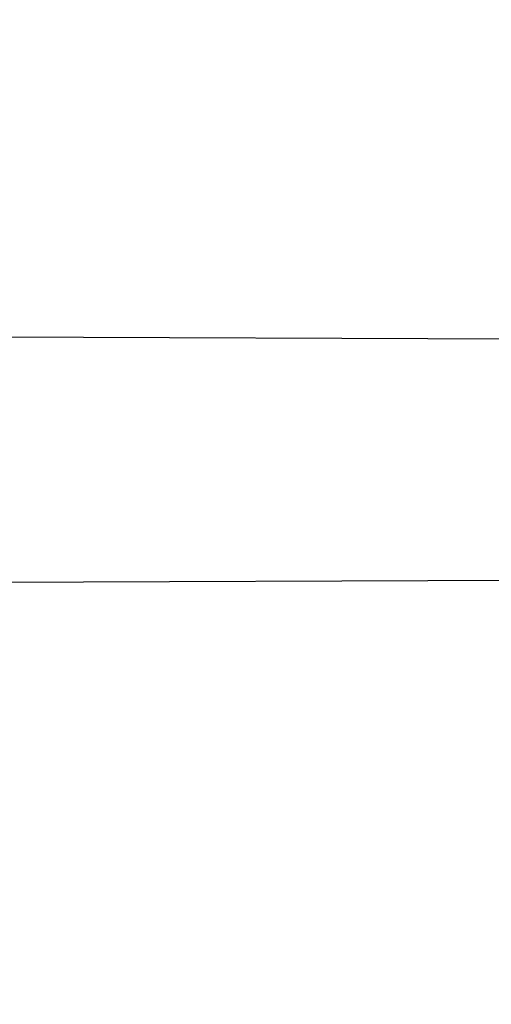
# Model space of a CAD drawing. Header units: millimetres. Extents: x 0 to 297, y 0 to 210.
# Tile 92 of 256: x 143.4512 to 143.477, y 93.3556 to 93.4094. Entities that reach past the tile are written whole.
import ezdxf

# ---------------------------------------------------------------- set-up
doc = ezdxf.new("R2010")
doc.units = ezdxf.units.MM
doc.header["$LTSCALE"] = 16.335
doc.layers.get('0').update_dxf_attribs({"linetype": 'CONTINUOUS'})
for name, color, linetype in [('01_GLOBAL', 7, 'CONTINUOUS'), ('INTFCLR_1', 7, 'CONTINUOUS'), ('INTFCLR_144815', 7, 'CONTINUOUS')]:
    doc.layers.add(name, color=color, linetype=linetype)

msp = doc.modelspace()

# ---------------------------------------------------------------- linework, layer by layer
at = {"color": 7, "linetype": 'Continuous'}
msp.add_circle((144.2368034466, 92.193132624), 3.04, dxfattribs=at)
at = {"color": 9, "linetype": 'Continuous'}
msp.add_arc((144.2368034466, 92.193132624), 3.001038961, 92.9674534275, 177.0325465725, dxfattribs=at)
at = {"layer": '01_GLOBAL', "color": 7, "linetype": 'Continuous'}
msp.add_circle((144.2368034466, 92.193132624), 3.08, dxfattribs=at)
at = {"layer": 'INTFCLR_1', "color": 6, "linetype": 'Continuous'}
for p, q in [((143.4332187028, 93.39211137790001), (143.4928620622, 93.3919031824)), ((143.4921062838, 93.37880675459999), (143.4323080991, 93.3785980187))]:
    msp.add_line(p, q, dxfattribs=at)
for radius in [0.4827613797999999, 0.4587930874]:
    msp.add_arc((143.076579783, 93.4093562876), radius, 270, 90.00000002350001, dxfattribs=at)
at = {"layer": 'INTFCLR_1', "color": 9, "linetype": 'Continuous'}
for points, knots in [([(143.505791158, 93.2600745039), (143.5067409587, 93.2626590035), (143.5086022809, 93.26787776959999), (143.5121486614, 93.2784613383), (143.5179028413, 93.2974584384), (143.5232385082, 93.319755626), (143.5267617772, 93.3396835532), (143.5282429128, 93.3498591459), (143.5290073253, 93.35574456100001), (143.5307716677, 93.37052008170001), (143.5326049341, 93.3957667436), (143.5323109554, 93.4255533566), (143.5309256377, 93.444856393), (143.5300542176, 93.4537694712), (143.5294126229, 93.45969752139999), (143.5274302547, 93.4756973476), (143.5229291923, 93.50131752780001), (143.5164430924, 93.5263308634), (143.5118037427, 93.5411769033), (143.5100588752, 93.5464871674), (143.5074043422, 93.5543094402), (143.501415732, 93.57066310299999), (143.4910739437, 93.59466517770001), (143.4792964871, 93.6173411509), (143.4710860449, 93.6312983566), (143.4672487, 93.637511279), (143.4646994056, 93.64156113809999), (143.4578048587, 93.6522122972), (143.446251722, 93.6685591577), (143.4302039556, 93.688459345), (143.4166114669, 93.7033760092), (143.4071163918, 93.7129106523), (143.4018664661, 93.7179588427), (143.3945821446, 93.7247669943), (143.3843862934, 93.7336815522), (143.373349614, 93.7423309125), (143.3667450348, 93.7470278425), (143.3640805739, 93.74883137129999), (143.3625174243, 93.7498684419), (143.360134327, 93.7513983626), (143.3576340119, 93.7529030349), (143.3554317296, 93.7540584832), (143.3541938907, 93.75463331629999), (143.3532081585, 93.75498488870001), (143.3525262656, 93.7551440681), (143.3519536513, 93.75505755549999), (143.3518421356, 93.7545186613), (143.35211692, 93.75392300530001), (143.35259409, 93.7530975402), (143.3533650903, 93.7520584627), (143.354392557, 93.75079155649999), (143.3556852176, 93.7493056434), (143.3572290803, 93.7475999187), (143.358673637, 93.7460457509), (143.3599466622, 93.7446920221), (143.3621637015, 93.7423493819), (143.3658426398, 93.73850358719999), (143.3733257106, 93.73065133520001), (143.3814986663, 93.7218418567), (143.3889438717, 93.71342202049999), (143.3935459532, 93.708067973), (143.4009463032, 93.699278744), (143.4122758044, 93.6850353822), (143.4271285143, 93.6643128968), (143.4378788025, 93.6473958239), (143.4449171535, 93.6353542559), (143.4496927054, 93.62688497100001), (143.457931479, 93.6114260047), (143.4689344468, 93.588081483), (143.4765250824, 93.5686183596), (143.480055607, 93.5585271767)], [0, 0, 0, 0, 0.0103790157, 0.0208837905, 0.0420711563, 0.0851838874, 0.1071959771, 0.1183352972, 0.1239410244, 0.1295662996, 0.174425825, 0.2192336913, 0.2417180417, 0.247353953, 0.2529903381, 0.2641931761, 0.3081223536, 0.3509244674, 0.3614867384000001, 0.3667496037, 0.3719933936, 0.3926231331, 0.4323811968, 0.4704128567, 0.4888542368, 0.4934078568, 0.4979383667, 0.5068920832, 0.5412323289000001, 0.5733304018, 0.6031976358, 0.6172527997, 0.6240454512, 0.6306500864, 0.6548352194, 0.6750684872, 0.6834752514, 0.6853781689, 0.6871962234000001, 0.6905460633, 0.6960524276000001, 0.6981915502, 0.6999110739, 0.7012078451, 0.7020914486, 0.7026255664, 0.703100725, 0.7038824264, 0.7050749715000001, 0.7066970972, 0.7087489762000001, 0.7112252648, 0.7141188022, 0.7174211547, 0.7192230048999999, 0.7211233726, 0.7295789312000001, 0.7392839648, 0.7620096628, 0.7748693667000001, 0.7816473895, 0.7886214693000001, 0.8181786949, 0.8502212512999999, 0.8846823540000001, 0.8936821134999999, 0.9027944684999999, 0.9213301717, 0.9597016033, 1, 1, 1, 1]), ([(143.3574002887, 93.7533562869), (143.3579828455, 93.753356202), (143.360948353, 93.7521830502), (143.3643531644, 93.7501915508), (143.3676585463, 93.7481125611), (143.3692467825, 93.74707786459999), (143.3719545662, 93.74527944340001), (143.378664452, 93.7405994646), (143.3898825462, 93.7319854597), (143.4002548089, 93.7231045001), (143.4076654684, 93.7163228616), (143.4130031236, 93.71129788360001), (143.422653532, 93.7018115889), (143.4364709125, 93.68697153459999), (143.4527894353, 93.66717079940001), (143.4645442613, 93.65089855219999), (143.4715593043, 93.6402954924), (143.474151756, 93.63626614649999), (143.4780526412, 93.63008701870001), (143.4863962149, 93.616211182), (143.4983688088, 93.5936629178), (143.5088888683, 93.5697819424), (143.5149812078, 93.55350851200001), (143.5176807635, 93.5457272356), (143.5194547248, 93.5404463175), (143.524169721, 93.5256878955), (143.5307635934, 93.5008186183), (143.5353421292, 93.4753316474), (143.5373581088, 93.459416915), (143.5380104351, 93.45352171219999), (143.5388963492, 93.444658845), (143.5403047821, 93.42546452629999), (143.5406037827, 93.3958405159), (143.5387395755, 93.3707344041), (143.5369460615, 93.35604353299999), (143.5361688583, 93.3501906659), (143.5346627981, 93.3400704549), (143.5310794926, 93.320247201), (143.5256534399, 93.29807146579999), (143.5198047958, 93.2791850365), (143.5161994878, 93.2686605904), (143.5143072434, 93.26347094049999), (143.5133416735, 93.2609008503)], [0, 0, 0, 0, 0.0031306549, 0.0166311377, 0.0214593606, 0.0240790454, 0.0268205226, 0.0389267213, 0.0680356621, 0.1027866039, 0.1122691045, 0.1220183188, 0.1421809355, 0.1849822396, 0.2309158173, 0.2799873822, 0.2927706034, 0.2992370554, 0.3057353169, 0.3320403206, 0.3862319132, 0.4428084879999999, 0.4721383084, 0.4795908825, 0.487069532, 0.5020757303, 0.5628487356, 0.6251729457, 0.6410612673, 0.6490543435, 0.6570463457, 0.6889269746, 0.7524526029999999, 0.8160592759, 0.8240370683, 0.8319876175, 0.8477879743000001, 0.8790177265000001, 0.9402188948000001, 0.970317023, 0.9852457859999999, 1, 1, 1, 1]), ([(143.480055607, 93.5585271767), (143.4837259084, 93.5480364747), (143.4903909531, 93.5264789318), (143.4967360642, 93.4987698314), (143.4998687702, 93.480263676), (143.5011284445, 93.4715333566), (143.5019170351, 93.4656589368), (143.5038463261, 93.4494766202), (143.5057008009, 93.4227915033), (143.5054397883, 93.39601168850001), (143.5044671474, 93.37963975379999), (143.504022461, 93.3736652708), (143.5032714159, 93.3647734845), (143.5012002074, 93.34583974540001), (143.4963788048, 93.31729318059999), (143.49048443, 93.2935876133), (143.4864832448, 93.279982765), (143.4848602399, 93.2746477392), (143.4819377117, 93.26549629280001), (143.4757637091, 93.2478316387), (143.4658991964, 93.2237526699), (143.4557508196, 93.2030768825), (143.4492053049, 93.1910087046), (143.4468307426, 93.1867521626), (143.4433023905, 93.1805423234), (143.4357024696, 93.1677434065), (143.4236423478, 93.1493254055), (143.4088585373, 93.1292209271), (143.3981978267, 93.1161056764), (143.3920521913, 93.10890703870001), (143.3897353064, 93.10622028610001), (143.3858253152, 93.1017514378), (143.3786022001, 93.09371030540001), (143.3707422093, 93.0853343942), (143.3636495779, 93.0779186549), (143.3593994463, 93.0734576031), (143.3560255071, 93.0698150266), (143.3538487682, 93.0672934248), (143.3526496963, 93.0656994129), (143.3521523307, 93.0648535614), (143.3518509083, 93.0642467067), (143.3519780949, 93.06345700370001), (143.3536612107, 93.06380038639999), (143.3555127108, 93.06468782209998), (143.3588652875, 93.0665002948), (143.3620632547, 93.0685373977), (143.3646891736, 93.0702872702), (143.3663741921, 93.0714458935), (143.3692060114, 93.0734278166), (143.3737350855, 93.0767437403), (143.3800639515, 93.0816635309), (143.3895251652, 93.0894491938), (143.3979931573, 93.09704369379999), (143.4054028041, 93.1041496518), (143.4107134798, 93.1093907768), (143.4202844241, 93.1192590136), (143.4339256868, 93.13464747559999), (143.4499433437, 93.1551077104), (143.4614126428, 93.1718688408), (143.4682300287, 93.1827697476), (143.4707469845, 93.1869112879), (143.4745342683, 93.1932658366), (143.4826220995, 93.2075340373), (143.4941655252, 93.2306938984), (143.5021068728, 93.2500492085), (143.505791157, 93.2600745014)], [0, 0, 0, 0, 0.0419354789, 0.08505031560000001, 0.1071497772, 0.1127379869, 0.1183317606, 0.1295131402, 0.1742263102, 0.2191466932, 0.230445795, 0.2361065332, 0.241751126, 0.2641147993, 0.3079545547, 0.3508736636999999, 0.3561840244, 0.3614616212, 0.3719139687, 0.3924297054, 0.4320526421, 0.4700131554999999, 0.4792642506, 0.483852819, 0.4884035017, 0.5062126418, 0.5400088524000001, 0.5714206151, 0.6003317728, 0.6037560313, 0.6071340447, 0.6137178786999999, 0.6261602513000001, 0.6479155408, 0.6570536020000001, 0.6648783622, 0.6711643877, 0.6757843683, 0.6774462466, 0.6786751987, 0.6794900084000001, 0.6799813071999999, 0.6813020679, 0.6842478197, 0.6888651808, 0.6950795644, 0.6987591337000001, 0.70073729, 0.7027989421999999, 0.7117993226, 0.7219139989, 0.7330405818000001, 0.7580265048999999, 0.7648041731, 0.7717766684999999, 0.7861782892, 0.816667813, 0.8493175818, 0.8841610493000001, 0.8932352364, 0.8978283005, 0.9024468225, 0.9211469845, 0.9596997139, 1, 1, 1, 1]), ([(143.3574002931, 93.0653562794), (143.3572429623, 93.0653562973), (143.3568577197, 93.0654322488), (143.3568775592, 93.06612476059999), (143.3572897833, 93.0668372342), (143.3580025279, 93.06789625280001), (143.3590890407, 93.0692141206), (143.3605161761, 93.0708335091), (143.3622809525, 93.072732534), (143.364262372, 93.0748061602), (143.366417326, 93.0770245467), (143.3695810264, 93.08025667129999), (143.3761156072, 93.0869122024), (143.384127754, 93.09523631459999), (143.391492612, 93.1032318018), (143.3954790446, 93.1076756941), (143.3978410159, 93.1103473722), (143.4041032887, 93.11750254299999), (143.4149655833, 93.130539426), (143.4300350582, 93.1505356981), (143.4423327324, 93.1688638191), (143.4500842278, 93.18160511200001), (143.4536819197, 93.18778553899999), (143.4561024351, 93.19202072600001), (143.4627716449, 93.20402316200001), (143.4731139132, 93.2245897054), (143.4831746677, 93.2485613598), (143.4894718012, 93.2661502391), (143.4924519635, 93.2752607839), (143.4941067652, 93.2805713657), (143.4981845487, 93.2941079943), (143.5041933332, 93.3176982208), (143.5091109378, 93.34612180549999), (143.5112232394, 93.3649740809), (143.5119890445, 93.3738262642), (143.5124424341, 93.37977367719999), (143.5134340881, 93.3960708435), (143.5137003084, 93.4227328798), (143.5118091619, 93.4492982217), (143.5098423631, 93.46540487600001), (143.5090383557, 93.47125249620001), (143.5077538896, 93.4799440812), (143.5045588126, 93.4983716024), (143.498087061, 93.52596105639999), (143.4912937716, 93.5474097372), (143.4875537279, 93.5578460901)], [0, 0, 0, 0, 0.0008731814, 0.0017184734, 0.0032338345, 0.0055641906, 0.008732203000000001, 0.0127298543, 0.0175349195, 0.0231216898, 0.028646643, 0.0346996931, 0.0482229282, 0.0804128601, 0.09881585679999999, 0.1085510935, 0.1135452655, 0.1186072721, 0.1613234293, 0.207686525, 0.2575125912, 0.2837456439, 0.2904463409, 0.297201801, 0.3108185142, 0.3666506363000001, 0.4248611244, 0.4549770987, 0.470314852, 0.4780577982, 0.4858479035, 0.548777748, 0.6130125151, 0.6457681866, 0.6540348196, 0.6623247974, 0.6788712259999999, 0.7446474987, 0.8101274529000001, 0.8265054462, 0.8346996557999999, 0.8428862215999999, 0.8752668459, 0.9384715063, 1, 1, 1, 1])]:
    msp.add_open_spline(points, degree=3, knots=knots, dxfattribs=at)
at = {"layer": 'INTFCLR_1', "color": 6, "linetype": 'Continuous'}
for points, knots in [([(143.391388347, 93.7533562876), (143.3904120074, 93.7533562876), (143.3921762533, 93.7499955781), (143.3936912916, 93.7481416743), (143.3961672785, 93.74488846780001), (143.3992225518, 93.74120886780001), (143.403128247, 93.736512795), (143.4076936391, 93.73105931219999), (143.4125904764, 93.7251278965), (143.4174256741, 93.7191674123), (143.4219266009, 93.7134900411), (143.4260587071, 93.708161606), (143.4298162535, 93.70320548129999), (143.4332121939, 93.6986295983), (143.4362702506, 93.6944235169), (143.4390204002, 93.69056916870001), (143.4414908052, 93.687044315), (143.44370074, 93.6838395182), (143.4456749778, 93.6809337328), (143.4474377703, 93.67830292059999), (143.4490168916, 93.6759165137), (143.4504211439, 93.6737705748), (143.4516679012, 93.67184551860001), (143.4527743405, 93.67012138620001), (143.4537663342, 93.6685626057), (143.4546489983, 93.6671650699), (143.4556772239, 93.66552631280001), (143.456672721, 93.66392530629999), (143.4576979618, 93.66226084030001), (143.4585721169, 93.66083168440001), (143.4595323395, 93.65924962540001), (143.4605887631, 93.6574940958), (143.4617562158, 93.65553545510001), (143.4630444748, 93.65335047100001), (143.464465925, 93.65090949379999), (143.4660286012, 93.6481892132), (143.4677482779, 93.64514958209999), (143.4696392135, 93.6417492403), (143.4717186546, 93.63793570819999), (143.4740086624, 93.6336424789), (143.4765248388, 93.62880536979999), (143.4792812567, 93.62335013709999), (143.4822951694, 93.61718591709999), (143.4855914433, 93.610185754), (143.4891913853, 93.6021966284), (143.4931140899, 93.59302320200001), (143.4973740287, 93.58243061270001), (143.5019825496, 93.5700832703), (143.5068772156, 93.55569758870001), (143.5117345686, 93.53967004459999), (143.5162134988, 93.5226760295), (143.5200746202, 93.5054858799), (143.5232856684, 93.4882487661), (143.5258459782, 93.471032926), (143.5277689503, 93.4538356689), (143.5290609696, 93.4366975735), (143.529733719, 93.4196019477), (143.5297948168, 93.4025757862), (143.5292510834, 93.38560341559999), (143.5281065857, 93.3686870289), (143.5263644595, 93.3518401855), (143.5240214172, 93.3350289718), (143.5210770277, 93.31827583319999), (143.5175167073, 93.30154440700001), (143.5133376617, 93.28485591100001), (143.5085942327, 93.268441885), (143.5035656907, 93.2530998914), (143.4986112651, 93.23947982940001), (143.4940105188, 93.2278474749), (143.4897809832, 93.2178519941), (143.485903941, 93.2091976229), (143.4823616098, 93.2016588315), (143.4791285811, 93.19505078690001), (143.4761817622, 93.1892359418), (143.4734988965, 93.1841024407), (143.4710647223, 93.1795662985), (143.4688610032, 93.1755541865), (143.466865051, 93.1719939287), (143.4650570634, 93.1688259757), (143.4634184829, 93.16599997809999), (143.461937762, 93.1634824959), (143.4606041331, 93.16124327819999), (143.4594032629, 93.15924877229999), (143.4583170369, 93.15746207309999), (143.457331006, 93.1558543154), (143.4564183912, 93.15437798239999), (143.4555069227, 93.15291457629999), (143.4545265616, 93.151352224), (143.4534184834, 93.14960100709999), (143.4521719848, 93.1476496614), (143.4507682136, 93.14547482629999), (143.4491853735, 93.14305109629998), (143.4474055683, 93.1403597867), (143.4454085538, 93.13738261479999), (143.4431685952, 93.1340952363), (143.4406602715, 93.13047449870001), (143.4378551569, 93.12649963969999), (143.4347311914, 93.1221597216), (143.4312583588, 93.1174362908), (143.4274059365, 93.11231294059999), (143.4231637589, 93.1068033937), (143.4185304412, 93.1009244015), (143.4135422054, 93.0947465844), (143.408452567, 93.0885653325), (143.4036878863, 93.08286772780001), (143.3995946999, 93.07795220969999), (143.3963986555, 93.0741115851), (143.3938021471, 93.0707181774), (143.3922373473, 93.06880673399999), (143.3903920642, 93.0653562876), (143.391388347, 93.0653562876)], [0, 0, 0, 0, 0.0038604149, 0.007501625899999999, 0.0124785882, 0.0188917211, 0.0268498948, 0.0364677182, 0.0470694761, 0.05724446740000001, 0.066818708, 0.0757144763, 0.0839053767, 0.0914099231, 0.0982451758, 0.1044667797, 0.1101313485, 0.11526428, 0.1198589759, 0.1240215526, 0.1277856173, 0.1311734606, 0.1341617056, 0.1368541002, 0.1392736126, 0.1414672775, 0.143389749, 0.1469230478, 0.1489215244, 0.1511192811, 0.1535471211, 0.1562389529, 0.1592204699, 0.1625628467, 0.1662680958, 0.1703891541, 0.1749670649, 0.1800767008, 0.1857729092, 0.1921414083, 0.199315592, 0.2073311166, 0.2163077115, 0.2264451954, 0.2379233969, 0.2509534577, 0.2658909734, 0.2830621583, 0.3030578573, 0.3259639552, 0.3492662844, 0.3725305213, 0.3956109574, 0.4185782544, 0.4413347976, 0.4640172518, 0.4865192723, 0.5089682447, 0.5313242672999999, 0.5536477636, 0.5759939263, 0.5982772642, 0.6207472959, 0.6432362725, 0.6658996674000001, 0.6887559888, 0.7107777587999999, 0.7297237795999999, 0.7460531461, 0.7602331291, 0.7726347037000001, 0.7835467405, 0.7931663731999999, 0.8017211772, 0.8093215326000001, 0.8160683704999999, 0.8220757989, 0.8274205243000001, 0.8322066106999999, 0.8364980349, 0.8403367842, 0.8437547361, 0.8468031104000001, 0.8495420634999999, 0.8520223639, 0.8542604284, 0.8564046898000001, 0.8588391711, 0.861553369, 0.8645986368, 0.8679945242, 0.8717882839, 0.8760445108, 0.8807522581, 0.8859628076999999, 0.8917731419, 0.8981681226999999, 0.9051985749, 0.9129160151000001, 0.9213486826, 0.9305434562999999, 0.9404096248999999, 0.9509435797, 0.9619432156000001, 0.9720502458, 0.9803711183, 0.9870628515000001, 0.9922716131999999, 0.9960607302, 1, 1, 1, 1]), ([(143.3913883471, 93.0653562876), (143.3925009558, 93.0653562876), (143.3944304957, 93.0666565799), (143.3973970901, 93.0684425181), (143.4007982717, 93.07091395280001), (143.4050037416, 93.07413406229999), (143.4100111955, 93.07824530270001), (143.4155298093, 93.08303751), (143.4211292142, 93.0881607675), (143.4264144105, 93.0932249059), (143.43125736, 93.0980502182), (143.4356657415, 93.10260404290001), (143.4396603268, 93.1068634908), (143.4432708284, 93.1108234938), (143.4465216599, 93.11448276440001), (143.4494397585, 93.1178438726), (143.4520627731, 93.1209293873), (143.4544121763, 93.1237459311), (143.456513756, 93.1263080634), (143.4583900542, 93.12863120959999), (143.4600695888, 93.13073982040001), (143.4615949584, 93.1326788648), (143.4630975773, 93.13461062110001), (143.4646983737, 93.1366936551), (143.4663978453, 93.1389353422), (143.4680793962, 93.14118497), (143.4697311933, 93.1434241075), (143.4714499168, 93.1457859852), (143.4733525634, 93.1484399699), (143.4754791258, 93.1514562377), (143.477855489, 93.15489250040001), (143.4805066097, 93.1588113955), (143.4834545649, 93.163277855), (143.4867221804, 93.1683718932), (143.4903444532, 93.1742054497), (143.4943554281, 93.18090734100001), (143.4987865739, 93.1886348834), (143.5036710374, 93.1975962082), (143.5090369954, 93.2080352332), (143.5149200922, 93.22031723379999), (143.5212054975, 93.234617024), (143.5274896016, 93.2504853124), (143.5333654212, 93.2672157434), (143.5385840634, 93.28417448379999), (143.543100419, 93.30119588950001), (143.5469295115, 93.31826170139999), (143.5500694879, 93.3352816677), (143.5525457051, 93.3523020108), (143.5543635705, 93.36925021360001), (143.5555404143, 93.3861532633), (143.5560867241, 93.4029944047), (143.5560112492, 93.4197765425), (143.5553196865, 93.436509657), (143.5540157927, 93.4531831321), (143.5520992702, 93.46980412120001), (143.5495685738, 93.4863701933), (143.5464237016, 93.5028559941), (143.5426520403, 93.51929845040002), (143.5382472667, 93.5356769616), (143.5331875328, 93.5520104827), (143.527486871, 93.5682159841), (143.5213730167, 93.5836821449), (143.515238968, 93.5976906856), (143.5094946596, 93.6097472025), (143.5042564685, 93.6200023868), (143.4994933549, 93.6288052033), (143.4951738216, 93.63640014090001), (143.4912628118, 93.642992), (143.4877284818, 93.6487368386), (143.4845342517, 93.6537660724), (143.4816534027, 93.65817529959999), (143.4790579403, 93.662051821), (143.4767281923, 93.6654573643), (143.4746357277, 93.668457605), (143.472765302, 93.67109499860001), (143.4710870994, 93.67342680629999), (143.46957943, 93.6754943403), (143.4681380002, 93.6774474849), (143.4666395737, 93.67945477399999), (143.4649885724, 93.68163852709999), (143.463288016, 93.68385659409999), (143.4615819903, 93.6860513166), (143.4598543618, 93.68824549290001), (143.4579581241, 93.69062033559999), (143.4558400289, 93.69323162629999), (143.4534675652, 93.6961063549), (143.4508179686, 93.6992567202), (143.447859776, 93.7026992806), (143.4445666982, 93.7064428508), (143.4409044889, 93.71049854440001), (143.4368464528, 93.7148646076), (143.4323696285, 93.7195302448), (143.4274456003, 93.7244775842), (143.4220754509, 93.7296631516), (143.4163486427, 93.7349445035), (143.410661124, 93.73991840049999), (143.4054543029, 93.74422210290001), (143.4010724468, 93.7475953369), (143.3975442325, 93.7501732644), (143.3944939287, 93.7520163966), (143.3925216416, 93.7533562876), (143.3913883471, 93.7533562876)], [0, 0, 0, 0, 0.0042187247, 0.0081401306, 0.0133978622, 0.0200459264, 0.0282638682, 0.0379443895, 0.0477615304, 0.05703690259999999, 0.0656973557, 0.0736821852, 0.0810680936, 0.0878383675, 0.0940009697, 0.0996271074, 0.1047154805, 0.1093563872, 0.1135342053, 0.1172803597, 0.1206792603, 0.1237557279, 0.1266349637, 0.1299589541, 0.1337168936, 0.1373013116, 0.1406085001, 0.1442672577, 0.148377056, 0.1529904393, 0.1582606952, 0.164218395, 0.1709303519, 0.1785521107, 0.1871652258, 0.1969659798, 0.2081658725, 0.2209392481, 0.2356613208, 0.2526660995, 0.2725685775, 0.2948769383, 0.3173640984, 0.3397873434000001, 0.3621386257, 0.3841211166, 0.4060891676, 0.4277469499, 0.4493218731, 0.470705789, 0.4919793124, 0.5131981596, 0.5343255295, 0.5554668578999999, 0.5765984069, 0.5977513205, 0.6189954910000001, 0.6402209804, 0.6617015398, 0.6832900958, 0.7050415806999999, 0.7268239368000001, 0.7463339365, 0.7630160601, 0.7774553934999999, 0.7899931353, 0.8009638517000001, 0.8105830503, 0.8190545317, 0.8265380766, 0.8331730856, 0.8390248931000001, 0.8442268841, 0.8488182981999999, 0.8528943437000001, 0.8564866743, 0.8597116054, 0.8625968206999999, 0.8656908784, 0.8692094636, 0.8729771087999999, 0.8762884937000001, 0.879749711, 0.8835661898, 0.8878115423, 0.8924986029, 0.8976989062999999, 0.9034198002, 0.9097088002, 0.9166034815, 0.9241390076, 0.9323094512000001, 0.9411199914, 0.9506041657, 0.9606137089, 0.9706541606, 0.9792553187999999, 0.9862062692, 0.9916647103, 0.9957028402, 1, 1, 1, 1])]:
    msp.add_open_spline(points, degree=3, knots=knots, dxfattribs=at)
at = {"layer": 'INTFCLR_144815', "color": 6, "linetype": 'Continuous'}
for radius in [0.5104906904, 0.4864760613]:
    msp.add_circle((143.076579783, 93.4093562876), radius, dxfattribs=at)
for radius, start, end in [(0.7037433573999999, 313.9937911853, 154.5150993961), (0.6797433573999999, 312.9543589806, 154.5144414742), (0.6572577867, 282.2440355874, 71.2863570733), (0.5186031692, 308.490992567, 51.50900743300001), (0.5426177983, 316.9838592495, 43.0161407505), (0.5120146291, 313.9992414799, 46.00075850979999)]:
    msp.add_arc((143.076579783, 93.4093562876), radius, start, end, dxfattribs=at)
at = {"layer": 'INTFCLR_144815', "color": 9, "linetype": 'Continuous'}
for centre, radius, start, end in [((143.076579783, 93.4093562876), 0.6528896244, 292.4997540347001, 54.0964566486), ((143.0765826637, 93.40935763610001), 0.5889741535, 292.4997540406, 54.09645665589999), ((143.076579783, 93.4093562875), 0.5277450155, 314.0862202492, 45.9137797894), ((143.076579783, 93.4093562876), 0.5151250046, 313.8592910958, 46.1407088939), ((143.076579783, 93.4093562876), 0.5117547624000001, 314.0319604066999, 45.9680396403), ((143.0765797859, 93.4093562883), 0.5790372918, 311.2505121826, 12.701512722)]:
    msp.add_arc(centre, radius, start, end, dxfattribs=at)
at = {"layer": 'INTFCLR_144815', "color": 6, "linetype": 'Continuous'}
for points, knots in [([(143.559959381, 93.4093562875), (143.559959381, 93.4118703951), (143.5599220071, 93.41689924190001), (143.5597537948, 93.4244421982), (143.5594733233, 93.4319851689), (143.5590804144, 93.4395281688), (143.5585748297, 93.44707105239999), (143.5579562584, 93.45461378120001), (143.5572243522, 93.4621559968), (143.5563786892, 93.4696975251), (143.5554188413, 93.4772377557), (143.5543443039, 93.4847763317), (143.5531546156, 93.4923122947), (143.5518492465, 93.4998449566), (143.5504277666, 93.50737293), (143.5488896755, 93.51489518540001), (143.5472346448, 93.52240985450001), (143.5454623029, 93.5299153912), (143.5435725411, 93.5374092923), (143.5415652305, 93.54488940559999), (143.5394406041, 93.55235253), (143.5371989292, 93.5597957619), (143.5348409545, 93.56721505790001), (143.5323675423, 93.57460659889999), (143.529780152, 93.58196541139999), (143.5270804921, 93.58928656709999), (143.5242709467, 93.5965641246), (143.5213543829, 93.6037918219), (143.5183344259, 93.61096254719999), (143.5152154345, 93.61806858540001), (143.5120026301, 93.62510149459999), (143.5087022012, 93.6320520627), (143.505321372, 93.6389103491), (143.5018684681, 93.6456657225), (143.4983529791, 93.6523068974), (143.4947855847, 93.65882202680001), (143.4911781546, 93.66519881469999), (143.4875436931, 93.6714246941), (143.4838962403, 93.67748703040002), (143.4802507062, 93.68337338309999), (143.4766226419, 93.68907180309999), (143.473027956, 93.6945711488), (143.4694825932, 93.6998613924), (143.4660021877, 93.7049339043), (143.4626017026, 93.7097817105), (143.459295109, 93.71439965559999), (143.4560950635, 93.7187845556), (143.4530128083, 93.7229350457), (143.4500581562, 93.7268513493), (143.4472396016, 93.7305349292), (143.4445638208, 93.7339889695), (143.4420354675, 93.7372184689), (143.4396569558, 93.7402303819), (143.4374291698, 93.7430326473), (143.4353519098, 93.7456336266), (143.4334244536, 93.7480414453), (143.4316455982, 93.7502639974), (143.4300138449, 93.7523087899), (143.4285275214, 93.75418281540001), (143.4271849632, 93.7558925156), (143.4259844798, 93.7574434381), (143.4249241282, 93.7588419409), (143.4240021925, 93.7600902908), (143.4232155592, 93.7612022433), (143.422565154, 93.7621551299), (143.4220400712, 93.7630318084), (143.4215107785, 93.7638474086), (143.4211293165, 93.7653465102), (143.4216624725, 93.7653561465)], [0, 0, 0, 0, 0.0193232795, 0.0386507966, 0.0579870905, 0.0773359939, 0.09670230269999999, 0.1160891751, 0.1355014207, 0.154941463, 0.1744140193, 0.1939206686, 0.213465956, 0.2330500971, 0.2526769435, 0.2723457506, 0.2920596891, 0.3118161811, 0.3316171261, 0.3514582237, 0.3713396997, 0.3912550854, 0.4112023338, 0.4311723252, 0.4511600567, 0.471153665, 0.4911437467, 0.5111161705, 0.5310553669, 0.5509435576, 0.5707599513, 0.5904809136, 0.6100798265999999, 0.6295269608, 0.6487896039, 0.6678319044, 0.6866152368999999, 0.7050985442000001, 0.7232388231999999, 0.7409918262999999, 0.758313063, 0.7751587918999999, 0.7914870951, 0.8072590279, 0.8224396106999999, 0.8369988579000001, 0.8509122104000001, 0.8641615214, 0.8767332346, 0.8886179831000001, 0.8998102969, 0.9103147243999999, 0.9201416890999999, 0.9293075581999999, 0.9378296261, 0.9457257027, 0.9530130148, 0.9597096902, 0.9658325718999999, 0.9713969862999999, 0.9764171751, 0.9809076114, 0.9848822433, 0.9883555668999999, 0.9913411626, 0.9938520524, 0.9959015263, 1, 1, 1, 1]), ([(143.433067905, 93.05335642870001), (143.4328265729, 93.0533608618), (143.4324756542, 93.05418000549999), (143.4330197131, 93.0549083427), (143.4334366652, 93.0557926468), (143.4339703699, 93.0566454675), (143.4346161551, 93.0576462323), (143.4354019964, 93.05878669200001), (143.4363208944, 93.0600751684), (143.4373778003, 93.0615151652), (143.4385738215, 93.0631125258), (143.4399109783, 93.0648725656), (143.441391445, 93.0668020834), (143.4430186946, 93.0689099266), (143.4447956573, 93.07120496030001), (143.4467226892, 93.0736934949), (143.4487964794, 93.0763779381), (143.4510117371, 93.0792588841), (143.4533657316, 93.0823409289), (143.4558612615, 93.0856367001), (143.4585019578, 93.0891610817), (143.461284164, 93.0929204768), (143.4641988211, 93.0969147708), (143.4672349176, 93.10114163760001), (143.4703835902, 93.1056021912), (143.473633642, 93.1102946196), (143.4769725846, 93.1152153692), (143.4803867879, 93.12035908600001), (143.4838617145, 93.12571866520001), (143.4873822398, 93.131285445), (143.4909329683, 93.1370494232), (143.4944985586, 93.1429995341), (143.4980640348, 93.1491239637), (143.5016150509, 93.155410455), (143.5051380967, 93.1618465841), (143.508620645, 93.1684199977), (143.5120512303, 93.1751185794), (143.5154195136, 93.18193063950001), (143.5187162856, 93.18884502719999), (143.5219334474, 93.1958512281), (143.5250639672, 93.2029394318), (143.5281017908, 93.21010051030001), (143.5310417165, 93.21732590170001), (143.5338798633, 93.22460897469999), (143.5366072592, 93.2319283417), (143.5392210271, 93.2392754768), (143.5417223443, 93.24665218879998), (143.5441140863, 93.2540675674), (143.5463966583, 93.26152417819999), (143.5485670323, 93.2690127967), (143.5506238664, 93.27652910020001), (143.5525648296, 93.2840635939), (143.5543887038, 93.29160910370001), (143.5560958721, 93.29916427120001), (143.5576869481, 93.306728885), (143.5591625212, 93.3143029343), (143.5605229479, 93.32188557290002), (143.5617683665, 93.3294747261), (143.5628989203, 93.3370678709), (143.5639149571, 93.34466347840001), (143.5648169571, 93.352261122), (143.5656053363, 93.35986024), (143.5662804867, 93.3674604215), (143.5668427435, 93.3750611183), (143.5672924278, 93.38266226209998), (143.5676297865, 93.39026356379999), (143.5678550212, 93.3978650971), (143.5679682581, 93.4054666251), (143.5679695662, 93.4130682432), (143.567858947, 93.4206697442), (143.5676363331, 93.4282712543), (143.5673015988, 93.4358725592), (143.5668545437, 93.44347370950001), (143.5662949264, 93.4510743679), (143.5656224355, 93.45867440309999), (143.5648367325, 93.466273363), (143.5639374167, 93.4738709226), (143.5629240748, 93.4814664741), (143.5617962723, 93.4890592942), (143.5605535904, 93.4966483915), (143.5591956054, 93.50423272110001), (143.5577218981, 93.5118111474), (143.5561322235, 93.5193816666), (143.5544265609, 93.52694151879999), (143.5526049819, 93.5344880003), (143.5506674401, 93.5420191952), (143.5486137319, 93.5495338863), (143.5464439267, 93.5570299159), (143.5441586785, 93.56450343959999), (143.5417591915, 93.57194952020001), (143.5392470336, 93.579362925), (143.5366239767, 93.5867386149), (143.5338923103, 93.5940709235), (143.5310549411, 93.6013534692), (143.5281154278, 93.6085792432), (143.525078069, 93.6157405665), (143.5219479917, 93.6228290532), (143.5187312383, 93.6298355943), (143.5154348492, 93.6367503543), (143.512066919, 93.6435628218), (143.5086366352, 93.65026188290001), (143.5051543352, 93.6568358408), (143.5016314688, 93.6632725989), (143.4980805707, 93.66955978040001), (143.4945151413, 93.67568497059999), (143.4909495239, 93.6816359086), (143.4873986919, 93.6874007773), (143.4838779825, 93.6929685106), (143.480402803, 93.6983290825), (143.4769882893, 93.7034738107), (143.4736489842, 93.7083955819), (143.4703985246, 93.71308903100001), (143.4672493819, 93.7175506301), (143.464212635, 93.721778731), (143.4612978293, 93.72577350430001), (143.4585129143, 93.72953680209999), (143.4558642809, 93.73307192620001), (143.4533568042, 93.73638343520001), (143.450993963, 93.73947689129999), (143.4487779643, 93.74235864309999), (143.4467099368, 93.7450355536), (143.444790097, 93.7475147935), (143.4430178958, 93.7498036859), (143.4413922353, 93.7519094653), (143.4399116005, 93.7538391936), (143.4385741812, 93.7555995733), (143.4373781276, 93.7571969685), (143.4363211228, 93.75863709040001), (143.4354021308, 93.7599256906), (143.4346162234, 93.76106624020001), (143.4339704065, 93.7620670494), (143.4334366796, 93.7629199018), (143.4330197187, 93.7638042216), (143.4324756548, 93.76453256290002), (143.4328265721, 93.76535171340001), (143.433067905, 93.7653561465)], [0, 0, 0, 0, 0.0009310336, 0.002365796, 0.0034193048, 0.0047077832, 0.006237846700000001, 0.0080159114, 0.0100484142, 0.0123424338, 0.0149055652, 0.0177455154, 0.0208683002, 0.0242865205, 0.0280168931, 0.0320641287, 0.03642688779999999, 0.0411013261, 0.0460820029, 0.0513859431, 0.0570470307, 0.0630689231, 0.0694259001, 0.0761196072, 0.0831428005, 0.0904858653, 0.0981365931, 0.1060799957, 0.1142989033, 0.1227742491, 0.1314855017, 0.1404113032, 0.1495299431, 0.1588198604, 0.1682601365, 0.1778307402, 0.1875127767, 0.1972886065, 0.2071421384, 0.2170587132, 0.2270251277, 0.2370298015, 0.2470622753, 0.2571128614, 0.2671789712, 0.2771901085, 0.2871913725, 0.2972229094, 0.3072428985, 0.3172696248, 0.3272959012, 0.3372999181, 0.3472797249, 0.3572378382, 0.3671756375, 0.3770956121, 0.3870009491, 0.3968896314, 0.4067592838, 0.416611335, 0.4264476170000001, 0.4362699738, 0.4460792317, 0.4558777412, 0.465666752, 0.475448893, 0.4852256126, 0.4949995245, 0.5047720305, 0.5145458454, 0.5243224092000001, 0.5341044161, 0.5438932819, 0.5536914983, 0.5635002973, 0.5733219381, 0.5831577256, 0.5930094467, 0.6028783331, 0.6127653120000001, 0.6226711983, 0.6325970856, 0.6425436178, 0.6525082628, 0.6624891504, 0.6724871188, 0.6825027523, 0.6925369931, 0.7025869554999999, 0.7126463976, 0.7227116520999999, 0.7327783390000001, 0.742840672, 0.7528920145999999, 0.7629245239, 0.772929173, 0.7828957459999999, 0.7928124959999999, 0.8026662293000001, 0.8124423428, 0.8221246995, 0.8316958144, 0.8411366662, 0.8504272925, 0.8595467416, 0.8684734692, 0.8771857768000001, 0.8856622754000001, 0.8938824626, 0.9018271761, 0.9094792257, 0.9168237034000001, 0.923848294, 0.9305435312, 0.93690291, 0.9429227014, 0.9486018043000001, 0.9539413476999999, 0.9589446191, 0.9636165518, 0.9679634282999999, 0.9719924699, 0.9757115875, 0.9791292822, 0.9822538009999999, 0.9850935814, 0.9876568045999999, 0.9899510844, 0.9919838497, 0.9937619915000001, 0.9952921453, 0.9965806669, 0.997634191, 0.9990689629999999, 1, 1, 1, 1]), ([(143.4446760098, 93.7533562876), (143.4444338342, 93.7533562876), (143.4440805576, 93.75253066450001), (143.4445966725, 93.7517896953), (143.4449904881, 93.75088623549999), (143.4454977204, 93.7500149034), (143.4461122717, 93.74899220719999), (143.4468609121, 93.74782675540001), (143.4477365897, 93.7465104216), (143.4487436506, 93.7450401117), (143.4498827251, 93.7434103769), (143.4511555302, 93.7416160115), (143.4525633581, 93.7396511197), (143.4541073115, 93.73750968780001), (143.455788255, 93.73518529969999), (143.4576064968, 93.7326716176), (143.4595619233, 93.72996211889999), (143.4616535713, 93.7270506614), (143.4638797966, 93.723931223), (143.4662378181, 93.72059853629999), (143.4687238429, 93.7170479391), (143.4713327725, 93.713275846), (143.4740582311, 93.7092797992), (143.4768924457, 93.70505877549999), (143.4798262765, 93.700613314), (143.4828493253, 93.695945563), (143.4859500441, 93.6910593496), (143.4891159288, 93.6859601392), (143.492333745, 93.6806549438), (143.4955897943, 93.67515215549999), (143.4988701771, 93.6694613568), (143.5021610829, 93.6635930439), (143.5054490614, 93.6575583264), (143.5087212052, 93.6513687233), (143.5119653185, 93.64503593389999), (143.5151700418, 93.6385716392), (143.5183249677, 93.631987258), (143.5214206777, 93.6252938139), (143.5244487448, 93.61850183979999), (143.5274017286, 93.6116212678), (143.5302731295, 93.6046613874), (143.5330572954, 93.59763091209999), (143.5357494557, 93.59053772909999), (143.5383454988, 93.5833892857), (143.5408421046, 93.5761920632), (143.5432363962, 93.56895237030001), (143.5455261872, 93.5616754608), (143.547709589, 93.55436655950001), (143.5497852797, 93.5470298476), (143.551752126, 93.53966957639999), (143.5536094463, 93.5322889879), (143.5553566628, 93.5248914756), (143.5569935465, 93.5174794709), (143.5585198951, 93.51005568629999), (143.559935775, 93.50262189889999), (143.5612412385, 93.4951802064), (143.562436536, 93.48773178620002), (143.5635218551, 93.4802782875), (143.5644975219, 93.4728204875), (143.5653637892, 93.46535964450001), (143.5661210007, 93.4578961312), (143.5667694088, 93.45043090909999), (143.5673093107, 93.4429641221), (143.5677409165, 93.4354965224), (143.5680644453, 93.4280280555), (143.5682800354, 93.4205593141), (143.5683878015, 93.4130901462), (143.5683877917, 93.4056210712), (143.5682800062, 93.3981519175), (143.5680643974, 93.3906831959), (143.5677408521, 93.38321478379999), (143.5673092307, 93.3757472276), (143.5667693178, 93.3682805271), (143.5661208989, 93.3608153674), (143.5653636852, 93.3533519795), (143.5644974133, 93.34589121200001), (143.5635217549, 93.33843356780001), (143.5624364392, 93.3309801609), (143.5612411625, 93.32353192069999), (143.5599357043, 93.31609029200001), (143.5585198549, 93.30865668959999), (143.5569935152, 93.30123296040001), (143.555356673, 93.2938211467), (143.5536094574, 93.2864236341), (143.551752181, 93.2790432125), (143.5497853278, 93.2716829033), (143.5477096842, 93.26434634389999), (143.545526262, 93.2570373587), (143.5432365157, 93.2497605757), (143.540842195, 93.2425207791), (143.5383456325, 93.235323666), (143.5357495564, 93.2281751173), (143.5330574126, 93.22108196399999), (143.5302732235, 93.21405142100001), (143.5274018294, 93.20709154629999), (143.5244488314, 93.2002109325), (143.5214207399, 93.1934188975), (143.5183250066, 93.1867253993), (143.5151700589, 93.1801409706), (143.5119653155, 93.173676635), (143.5087211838, 93.16734381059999), (143.5054490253, 93.1611541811), (143.5021610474, 93.1551194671), (143.4988701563, 93.14925118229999), (143.4955897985, 93.14356042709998), (143.4923337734, 93.1380576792), (143.4891159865, 93.1327525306), (143.4859501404, 93.1276533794), (143.4828494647, 93.1227672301), (143.4798264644, 93.118099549), (143.4768926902, 93.1136541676), (143.4740585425, 93.1094332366), (143.4713331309, 93.1054372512), (143.4687242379, 93.1016652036), (143.4662382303, 93.09811462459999), (143.463880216, 93.09478194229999), (143.4616539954, 93.091662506), (143.4595623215, 93.08875100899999), (143.4576068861, 93.0860414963), (143.4557885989, 93.0835277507), (143.454107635, 93.0812033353), (143.4525636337, 93.07906183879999), (143.4511557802, 93.0770969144), (143.449882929, 93.0753024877), (143.4487438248, 93.0736727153), (143.4477367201, 93.0722023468), (143.4468610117, 93.0708859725), (143.4461123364, 93.06972047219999), (143.4454977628, 93.0686977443), (143.4449905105, 93.0678263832), (143.4445966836, 93.0669229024), (143.4440805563, 93.06618192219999), (143.4444338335, 93.0653562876), (143.4446760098, 93.0653562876)], [0, 0, 0, 0, 0.0009746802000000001, 0.0024840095, 0.0035885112, 0.0049370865, 0.0065361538, 0.0083919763, 0.0105107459, 0.0128992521, 0.015564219, 0.0185131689, 0.0217532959, 0.0252926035, 0.0291382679, 0.0332981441, 0.0377785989, 0.04258641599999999, 0.0477262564, 0.0532026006, 0.0590172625, 0.0651707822, 0.071661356, 0.0784844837, 0.0856331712, 0.0930977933, 0.1008661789, 0.1089237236, 0.1172537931, 0.1258380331, 0.1346568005, 0.1436896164, 0.1529158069, 0.1623149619, 0.1718668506, 0.1815521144, 0.1913525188, 0.2012510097, 0.2112318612, 0.2212807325, 0.231384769, 0.2415324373, 0.2517131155, 0.2619185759, 0.2721400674, 0.2823718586, 0.2926070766, 0.3028419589, 0.3130713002, 0.3232929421, 0.3335030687, 0.3437008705, 0.3538836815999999, 0.3640517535, 0.374203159, 0.3843390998, 0.3944585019, 0.404563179, 0.4146523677, 0.4247285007, 0.4347913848, 0.4448437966, 0.4548857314, 0.4649202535, 0.4749476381, 0.4849710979, 0.4949910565, 0.5050107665, 0.5150307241, 0.5250541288, 0.5350814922, 0.5451158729, 0.5551577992, 0.5652100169, 0.5752728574, 0.5853487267, 0.5954379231, 0.6055422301, 0.6156616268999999, 0.6257972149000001, 0.6359487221, 0.6461162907, 0.656299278, 0.6664966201, 0.6767070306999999, 0.6869281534, 0.6971578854, 0.7073922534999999, 0.7176279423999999, 0.7278592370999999, 0.7380811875, 0.7482862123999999, 0.758467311, 0.768614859, 0.7787188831, 0.7887678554, 0.7987487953, 0.8086473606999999, 0.8184478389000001, 0.8281331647, 0.8376851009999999, 0.8470843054, 0.8563105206, 0.8653432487, 0.874161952, 0.8827461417, 0.8910761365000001, 0.8991335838, 0.9069018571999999, 0.914366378, 0.9215149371, 0.9283378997, 0.9348283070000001, 0.9409818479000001, 0.9467964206, 0.9522727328, 0.9574126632, 0.9622204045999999, 0.9667010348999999, 0.970860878, 0.9747067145, 0.97824602, 0.9814863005, 0.9844352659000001, 0.9871003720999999, 0.9894889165, 0.9916078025, 0.9934636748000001, 0.9950628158, 0.9964114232, 0.9975159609, 0.9990253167, 1, 1, 1, 1]), ([(143.5694155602, 93.4093562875), (143.5694155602, 93.4120391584), (143.5693739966, 93.41740552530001), (143.5691869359, 93.4254544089), (143.5688750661, 93.4335026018), (143.5684382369, 93.4415496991), (143.5678762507, 93.44959515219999), (143.5671888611, 93.4576384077), (143.5663758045, 93.4656786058), (143.5654367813, 93.4737149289), (143.5643715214, 93.48174609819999), (143.5631797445, 93.4897708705), (143.5618612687, 93.49778737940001), (143.5604159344, 93.5057938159), (143.5588437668, 93.51378760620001), (143.5571448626, 93.5217662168), (143.5553196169, 93.52972619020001), (143.5533685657, 93.5376640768), (143.5512926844, 93.5455753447), (143.5490931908, 93.5534553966), (143.5467718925, 93.5612984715), (143.5443309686, 93.5690986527), (143.5417733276, 93.5768488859), (143.5391024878, 93.5845416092), (143.5363228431, 93.5921682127), (143.5334396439, 93.59971934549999), (143.5304591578, 93.6071847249), (143.5273887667, 93.6145531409), (143.5242370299, 93.62181253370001), (143.5210137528, 93.6289500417), (143.5177300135, 93.6359521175), (143.5143981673, 93.6428046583), (143.5110317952, 93.6494932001), (143.5076455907, 93.6560031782), (143.5042551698, 93.6623202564), (143.5008768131, 93.668430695), (143.4975271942, 93.6743216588), (143.4942230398, 93.6799815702), (143.4909807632, 93.68540043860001), (143.4878160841, 93.6905701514), (143.4847436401, 93.6954847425), (143.4817769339, 93.70014011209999), (143.4789282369, 93.704533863), (143.4762085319, 93.7086651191), (143.4736266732, 93.7125355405), (143.4711891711, 93.71614937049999), (143.4689002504, 93.7195131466), (143.4667626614, 93.7226344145), (143.4647780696, 93.72552114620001), (143.4629473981, 93.7281813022), (143.4612709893, 93.73062258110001), (143.4597487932, 93.73285245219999), (143.4583804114, 93.73487737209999), (143.4571653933, 93.7367049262), (143.4561024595, 93.7383370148), (143.455191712, 93.73979162), (143.4544278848, 93.74103628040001), (143.4536895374, 93.7424353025), (143.4530002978, 93.74340209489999), (143.4527707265, 93.7452018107), (143.4532213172, 93.7452096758)], [0, 0, 0, 0, 0.02225245, 0.0445093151, 0.0667750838, 0.0890537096, 0.1113496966, 0.1336661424, 0.1560071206, 0.1783746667, 0.2007723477, 0.2232005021, 0.2456615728, 0.2681539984, 0.2906786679, 0.3132316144, 0.3358115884, 0.3584115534, 0.3810274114, 0.4036483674, 0.4262663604, 0.4488666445, 0.4714362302, 0.493956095, 0.516405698, 0.5387611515, 0.5609948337, 0.5830754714, 0.6049679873, 0.6266337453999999, 0.648030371, 0.6691122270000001, 0.6898308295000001, 0.7101353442, 0.7299737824, 0.7492942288, 0.7680459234, 0.7861801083, 0.8036519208, 0.8204214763, 0.8364545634, 0.8517244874, 0.8662078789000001, 0.8798864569, 0.8927486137, 0.9047971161, 0.9160413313, 0.9264952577, 0.9361748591, 0.945097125, 0.9532791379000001, 0.9607380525, 0.9674902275, 0.9735510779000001, 0.9789355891, 0.9836595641, 0.9877384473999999, 0.9911880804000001, 0.9962621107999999, 1, 1, 1, 1]), ([(143.5930281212, 93.4093562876), (143.5930281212, 93.41445585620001), (143.5928685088, 93.4246604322), (143.5921514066, 93.4399623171), (143.5909537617, 93.45525945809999), (143.5892730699, 93.4705477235), (143.587105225, 93.48582139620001), (143.5844474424, 93.5010714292), (143.5812950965, 93.516284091), (143.5776467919, 93.5314417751), (143.5735011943, 93.5465205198), (143.568862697, 93.56149039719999), (143.5637381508, 93.57631228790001), (143.5581444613, 93.5909392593), (143.5521047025, 93.605312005), (143.5456576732, 93.6193635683), (143.5388523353, 93.63301231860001), (143.5317590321, 93.64616874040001), (143.5244638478, 93.6587348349), (143.5170689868, 93.67061022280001), (143.5096913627, 93.6817006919), (143.5024534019, 93.6919220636), (143.4954774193, 93.70121224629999), (143.4888706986, 93.709531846), (143.4827284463, 93.716874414), (143.4771157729, 93.7232530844), (143.4720785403, 93.7287062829), (143.4676404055, 93.7332778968), (143.463808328, 93.73703469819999), (143.4605811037, 93.7399962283), (143.4579441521, 93.7423083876), (143.4556445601, 93.7439609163), (143.4541253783, 93.7452254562), (143.4532213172, 93.7452096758)], [0, 0, 0, 0, 0.0408499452, 0.0817377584, 0.1226908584, 0.1637418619, 0.2049215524, 0.2462459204, 0.2877224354, 0.329349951, 0.3711123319, 0.4129705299, 0.4548685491, 0.4967167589, 0.5383929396, 0.579731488, 0.6205367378, 0.6605415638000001, 0.6994421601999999, 0.7369113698, 0.7725873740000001, 0.8061275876, 0.8372253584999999, 0.8656390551, 0.8912193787, 0.9139002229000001, 0.9336943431, 0.9506758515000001, 0.9649483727, 0.9766362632, 0.9858655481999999, 0.9927569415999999, 1, 1, 1, 1]), ([(143.5363638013, 93.40935628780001), (143.5363638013, 93.4046333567), (143.5362248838, 93.39518228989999), (143.5355996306, 93.3810080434), (143.5345560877, 93.36683347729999), (143.5330911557, 93.3526596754), (143.5312018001, 93.3384889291), (143.5288847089, 93.3243254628), (143.5261351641, 93.31017569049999), (143.5229493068, 93.2960489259), (143.519326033, 93.2819579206), (143.5152624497, 93.26792173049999), (143.5107624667, 93.2539626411), (143.50583019, 93.2401098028), (143.5004790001, 93.2264001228), (143.4947269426, 93.2128775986), (143.4886045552, 93.1995971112), (143.482153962, 93.1866227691), (143.4754320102, 93.1740306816), (143.4685130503, 93.16190416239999), (143.4614877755, 93.1503322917), (143.4544621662, 93.1394056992), (143.4475513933, 93.1292077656), (143.4408725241, 93.1198071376), (143.4345338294, 93.11124999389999), (143.4286265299, 93.1035545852), (143.4232190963, 93.0967145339), (143.4183544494, 93.0907020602), (143.414058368, 93.0854701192), (143.4103303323, 93.08096977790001), (143.4071692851, 93.0771371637), (143.4045493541, 93.073935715), (143.4024770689, 93.0712805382), (143.4008722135, 93.0692279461), (143.3998672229, 93.0675060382), (143.3990396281, 93.0665514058), (143.3991497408, 93.0653562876), (143.3994670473, 93.0653562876)], [0, 0, 0, 0, 0.0373969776, 0.0748305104, 0.1123278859, 0.1499208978, 0.1876426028, 0.2255106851, 0.2635438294, 0.3017616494, 0.3401610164, 0.3787310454, 0.4174490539, 0.4562752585, 0.4951477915, 0.5339633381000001, 0.5726158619, 0.6109244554, 0.6486768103, 0.6856239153, 0.7214601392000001, 0.7558561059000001, 0.7884730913, 0.8189949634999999, 0.8471589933, 0.8727898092, 0.8958085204, 0.9161981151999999, 0.9340282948, 0.9494114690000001, 0.9624736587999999, 0.9733586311, 0.9821878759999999, 0.9890812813, 0.9941468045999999, 0.9974875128, 1, 1, 1, 1]), ([(143.4216624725, 93.05335642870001), (143.4213076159, 93.05336284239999), (143.4212879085, 93.054732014), (143.4219530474, 93.0554935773), (143.4225585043, 93.05655774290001), (143.4232177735, 93.05751018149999), (143.4240014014, 93.0586222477), (143.4249242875, 93.0598705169), (143.4259842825, 93.061268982), (143.4271848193, 93.0628198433), (143.4285272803, 93.06452946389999), (143.430013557, 93.0664034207), (143.4316452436, 93.0684481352), (143.4334240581, 93.0706706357), (143.4353514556, 93.0730783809), (143.4374286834, 93.07567931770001), (143.4396564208, 93.0784815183), (143.4420348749, 93.0814933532), (143.4445631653, 93.0847227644), (143.4472388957, 93.0881767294), (143.4500574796, 93.09186033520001), (143.4530121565, 93.0957766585), (143.4560944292, 93.0999271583), (143.459294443, 93.10431199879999), (143.4626010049, 93.10892988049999), (143.466001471, 93.11377763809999), (143.4694818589, 93.1188501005), (143.4730272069, 93.124140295), (143.4766218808, 93.1296395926), (143.480249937, 93.13533796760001), (143.4838954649, 93.1412242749), (143.4875429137, 93.1472865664), (143.4911773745, 93.1535124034), (143.4947848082, 93.1598891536), (143.4983522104, 93.1664042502), (143.5018677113, 93.1730453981), (143.5053206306, 93.1798007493), (143.5087014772, 93.1866590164), (143.5120019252, 93.1936095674), (143.5152147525, 93.2006424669), (143.5183337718, 93.2077485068), (143.5213537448, 93.2149192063), (143.5242703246, 93.22214687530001), (143.5270798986, 93.2294244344), (143.5297795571, 93.23674551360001), (143.5323669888, 93.24410436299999), (143.5348403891, 93.2514957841), (143.5371984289, 93.2589151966), (143.5394400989, 93.26635832), (143.5415647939, 93.2738215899), (143.5435721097, 93.2813016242), (143.5454619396, 93.2887956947), (143.5472342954, 93.29630118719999), (143.5488893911, 93.30381604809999), (143.5504275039, 93.31133830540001), (143.5518490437, 93.3188664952), (143.5531544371, 93.3263991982), (143.5543441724, 93.3339353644), (143.5554187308, 93.34147399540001), (143.5563786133, 93.34901441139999), (143.5572242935, 93.35655601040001), (143.5579562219, 93.36409838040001), (143.5585748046, 93.3716411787), (143.5590804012, 93.3791841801), (143.5594733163, 93.3867272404), (143.5597537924, 93.39427028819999), (143.5599220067, 93.40181328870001), (143.559959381, 93.4068421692), (143.559959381, 93.4093562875)], [0, 0, 0, 0, 0.0027272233, 0.00637693, 0.0088871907, 0.0118720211, 0.0153444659, 0.0193180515, 0.02380733, 0.0288260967, 0.0343890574, 0.0405101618, 0.0472051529, 0.05449051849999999, 0.0623846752, 0.0709044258, 0.0800682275, 0.08989261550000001, 0.1003941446, 0.1115838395, 0.1234656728, 0.1360350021, 0.1492811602, 0.1631910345, 0.1777467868, 0.1929237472, 0.2086919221, 0.2250163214, 0.241858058, 0.2591751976, 0.2769240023, 0.2950599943, 0.3135389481, 0.3323178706, 0.3513557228, 0.3706138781, 0.3900565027, 0.40965088, 0.4293672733, 0.4491790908, 0.4690627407, 0.4889974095, 0.5089649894, 0.5289504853, 0.5489397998, 0.5689220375, 0.5888883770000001, 0.6088300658, 0.6287418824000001, 0.6486179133, 0.6684555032, 0.6882511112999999, 0.7080041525, 0.7277129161, 0.7473782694, 0.7670001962, 0.7865808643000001, 0.8061213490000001, 0.8256243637, 0.8450923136, 0.8645285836, 0.8839363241, 0.9033192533, 0.9226811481, 0.9420259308, 0.9613578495, 0.9806810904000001, 1, 1, 1, 1]), ([(143.4532213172, 93.07350289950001), (143.4527825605, 93.073510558), (143.4529762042, 93.0752423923), (143.4538640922, 93.07654630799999), (143.4551816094, 93.0790023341), (143.4570969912, 93.08189756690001), (143.4595813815, 93.0856320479), (143.4626569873, 93.09010939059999), (143.4663204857, 93.0954292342), (143.4704374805, 93.10144433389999), (143.4747116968, 93.1077819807), (143.4788252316, 93.1140110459), (143.4825996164, 93.11984597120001), (143.4860231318, 93.1252590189), (143.4891130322, 93.13025029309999), (143.4918985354, 93.13483959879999), (143.4943937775, 93.1390311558), (143.4966248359, 93.14284528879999), (143.4986149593, 93.1463041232), (143.5004051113, 93.14946338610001), (143.5021387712, 93.1525647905), (143.5038946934, 93.15575272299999), (143.5056462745, 93.15898465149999), (143.5072667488, 93.1620205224), (143.5086954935, 93.16473575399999), (143.5099553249, 93.1671595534), (143.5110667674, 93.1693212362), (143.5120995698, 93.1713502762), (143.5131388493, 93.17341357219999), (143.5142682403, 93.1756798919), (143.5155168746, 93.1782160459), (143.5169008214, 93.1810654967), (143.5184349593, 93.1842742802), (143.520133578, 93.1878911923), (143.5220088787, 93.19196571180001), (143.5240801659, 93.19657148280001), (143.5263607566, 93.2017814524), (143.5288687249, 93.2076892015), (143.531628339, 93.21442296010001), (143.5346624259, 93.2221418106), (143.5379880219, 93.23103763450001), (143.5416100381, 93.2413155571), (143.5455342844, 93.25328392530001), (143.5496593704, 93.2670474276), (143.5537095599, 93.2821431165), (143.5574166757, 93.2978928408), (143.5606336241, 93.3137412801), (143.5633511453, 93.3296421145), (143.5655703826, 93.34557205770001), (143.5672938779, 93.3615394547), (143.568520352, 93.3774996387), (143.5692528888, 93.39344422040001), (143.5694155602, 93.4040583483), (143.5694155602, 93.4093562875)], [0, 0, 0, 0, 0.0036397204, 0.0085369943, 0.0157954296, 0.0255088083, 0.0378134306, 0.0528137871, 0.0706279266, 0.09136563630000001, 0.1132788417, 0.1340284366, 0.1532798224, 0.1709168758, 0.1871507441, 0.2019689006, 0.2154440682, 0.2276101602, 0.2386187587, 0.2485421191, 0.257728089, 0.268088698, 0.2787291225, 0.288218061, 0.2966314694, 0.3041773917, 0.3108751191, 0.3167920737, 0.3230614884, 0.3300369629, 0.337794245, 0.3465081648, 0.3563110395, 0.3672939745, 0.3796510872, 0.3935134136, 0.4091801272, 0.426821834, 0.4467452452, 0.4695381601, 0.4956096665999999, 0.5255127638, 0.5599184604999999, 0.6000687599, 0.6446728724, 0.6895337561, 0.7342496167, 0.7787833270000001, 0.8233104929, 0.8676315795, 0.9119694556, 0.9560574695, 1, 1, 1, 1]), ([(143.5930281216, 93.4093562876), (143.5930281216, 93.4040971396), (143.592858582, 93.3935668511), (143.5920945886, 93.37777332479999), (143.5908180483, 93.36197836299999), (143.5890261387, 93.34619350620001), (143.5867149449, 93.33042613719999), (143.5838802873, 93.3146868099), (143.580518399, 93.29899052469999), (143.5766270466, 93.2833582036), (143.5722068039, 93.2678178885), (143.5672626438, 93.25240560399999), (143.561805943, 93.237166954), (143.5558570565, 93.2221584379), (143.5494480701, 93.2074486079), (143.5426259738, 93.193118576), (143.5354553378, 93.1792614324), (143.5280205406, 93.16598039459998), (143.5204257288, 93.1533841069), (143.5127923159, 93.1415801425), (143.5052529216, 93.1306659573), (143.4979419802, 93.1207195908), (143.4909855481, 93.1117924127), (143.4844911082, 93.1039048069), (143.4785417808, 93.0970484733), (143.4731938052, 93.0911886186), (143.4684794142, 93.0862801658), (143.4644102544, 93.08225097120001), (143.4609864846, 93.0790795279), (143.4581939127, 93.07660450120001), (143.4557672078, 93.0748457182), (143.4541729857, 93.0734863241), (143.4532213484, 93.073502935)], [0, 0, 0, 0, 0.0421285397, 0.08434683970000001, 0.1266414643, 0.1690446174, 0.2115817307, 0.2542734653, 0.2971305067, 0.3401457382, 0.3832945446, 0.4265305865, 0.4697791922, 0.5129300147, 0.5558322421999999, 0.5982870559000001, 0.6400420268, 0.6807938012, 0.7201892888, 0.7578469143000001, 0.7933806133, 0.8264335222, 0.8567170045, 0.8840287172, 0.9082689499, 0.9294277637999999, 0.9475672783, 0.9627965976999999, 0.9752495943, 0.9850650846, 0.9923757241, 1, 1, 1, 1])]:
    msp.add_open_spline(points, degree=3, knots=knots, dxfattribs=at)
at = {"layer": 'INTFCLR_144815', "color": 9, "linetype": 'Continuous'}
msp.add_open_spline([(143.591951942, 93.38966159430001), (143.5915728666, 93.37919236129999), (143.5901500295, 93.35735907), (143.5867103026, 93.3300525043), (143.5835531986, 93.31189061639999), (143.5819466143, 93.30360098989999), (143.5808408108, 93.2981214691), (143.5776999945, 93.28342945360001), (143.5717988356, 93.2601171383), (143.5638726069, 93.2350179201), (143.5577507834, 93.2181300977), (143.5541489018, 93.2087913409), (143.5487813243, 93.19540752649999), (143.5421693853, 93.18033447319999), (143.5351169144, 93.16574640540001), (143.5310995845, 93.15779603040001), (143.525277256, 93.1465915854), (143.5165922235, 93.130921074), (143.5049528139, 93.11172376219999), (143.4955343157, 93.09727890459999), (143.4896474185, 93.0886177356), (143.4871124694, 93.0849372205), (143.4855245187, 93.0826424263), (143.4816453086, 93.0770718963), (143.4761162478, 93.06924736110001), (143.4710044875, 93.061978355), (143.4684108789, 93.0579910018), (143.4672780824, 93.056180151), (143.4663087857, 93.0544155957), (143.4656551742, 93.05302772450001), (143.4655913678, 93.0521412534), (143.4657716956, 93.0519839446)], degree=3, knots=[0, 0, 0, 0, 0.0858001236, 0.1790833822, 0.2252548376, 0.2367557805, 0.2482389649, 0.2710367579, 0.3598009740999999, 0.445061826, 0.4864888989, 0.5069045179, 0.5270361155, 0.6045890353, 0.6416374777, 0.6597341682, 0.6775421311, 0.7450519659, 0.8064210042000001, 0.8613741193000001, 0.8862623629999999, 0.8921897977, 0.8979757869, 0.909117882, 0.9477859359, 0.9764348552, 0.98192108, 0.9867019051, 0.9940016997, 0.9980401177, 1, 1, 1, 1], dxfattribs=at)

doc.saveas('drawing.dxf')
